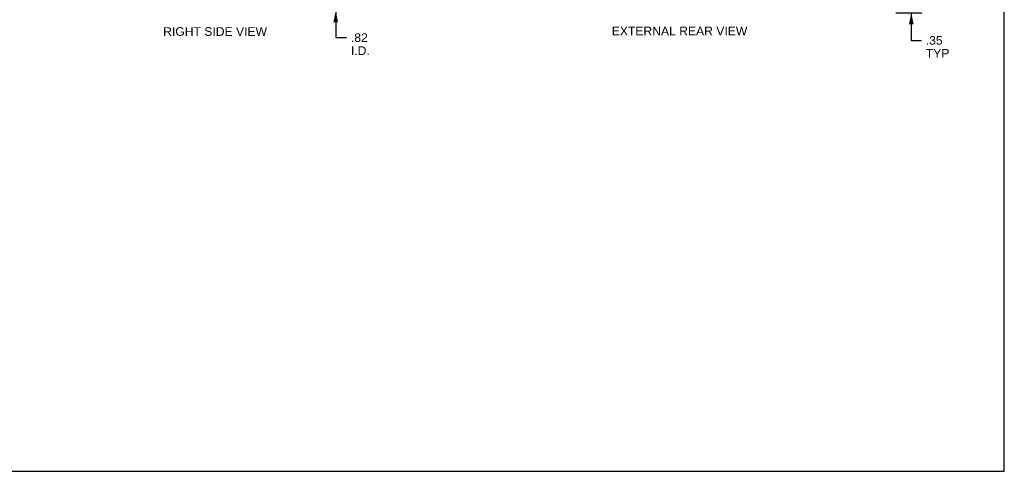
# Model space of a CAD drawing. Header units: inches. Extents: x 0 to 56.7, y 0 to 36.7.
# Tile 8 of 10: x 28.3 to 56.7, y 0 to 13. Entities that reach past the tile are written whole.
import ezdxf

# ---------------------------------------------------------------- set-up
doc = ezdxf.new("R2010")
doc.units = ezdxf.units.IN
doc.header["$LTSCALE"] = 3.116667
doc.header["$MEASUREMENT"] = 0
doc.layers.get('0').update_dxf_attribs({"linetype": 'CONTINUOUS'})
doc.layers.add('DIMENSIONS', color=7, linetype='CONTINUOUS')
doc.styles.get("Standard").update_dxf_attribs({"font": 'arial.ttf'})
doc.dimstyles.new('DIMSTYLE_1', dxfattribs={"dimtxt": 0.25, "dimasz": 0.333333, "dimexe": 0.09, "dimexo": 0.07, "dimgap": 0.0375, "dimtad": 0, "dimtih": 1, "dimtoh": 1, "dimzin": 4, "dimdsep": 46, "dimtxsty": 'Standard', "dimblk": '_FILLED', "dimblk1": '_FILLED', "dimblk2": '_FILLED', "dimcen": 0.09, "dimadec": 3, "dimazin": 1, "dimtfac": 1, "dimtdec": 3, "dimtofl": 0, "dimtmove": 0, "dimatfit": 3, "dimldrblk": '_FILLED', "dimfxl": 0, "dimtolj": 1, "dimtzin": 4, "dimarcsym": 0})

# ---------------------------------------------------------------- blocks, each defined once
blk = doc.blocks.new('_FILLED')
at = {"color": 0, "linetype": 'ByBlock'}
blk.add_solid([(0, 0), (-1, 0.2), (-1, -0.2)], dxfattribs=at)
blk = doc.blocks.new('*D4')
at = {"layer": 'DIMENSIONS', "color": 2, "linetype": 'Continuous'}
for p, q in [((53.99, 13.554), (53.99, 14.221)), ((52.29, 13.554), (54.29, 13.554)), ((53.543, 13.204), (54.29, 13.204)), ((53.99, 13.204), (53.99, 12.407)), ((53.99, 12.407), (54.282, 12.407))]:
    blk.add_line(p, q, dxfattribs=at)
at = {"layer": 'DIMENSIONS', "color": 2, "linetype": 'Continuous', "xscale": 0.3333333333, "yscale": 0.3333333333, "zscale": 0.3333333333}
for p, rotation in [((53.99, 13.554), 270), ((53.99, 13.204), 90)]:
    blk.add_blockref('_FILLED', p, dxfattribs=dict(at, rotation=rotation))
at = {"layer": 'DIMENSIONS', "color": 2, "linetype": 'Continuous', "insert": (54.407, 12.532), "char_height": 0.25, "width": 0.67751, "attachment_point": 1, "line_spacing_factor": 0.9}
blk.add_mtext('.35\\PTYP', dxfattribs=at)
blk = doc.blocks.new('*D7')
at = {"layer": 'DIMENSIONS', "color": 2, "linetype": 'Continuous'}
for p, q in [((37.427, 14.079), (37.427, 14.746)), ((36.935, 14.079), (37.727, 14.079)), ((36.874, 13.264), (37.727, 13.264)), ((37.427, 13.264), (37.427, 12.486)), ((37.427, 12.486), (37.74, 12.486))]:
    blk.add_line(p, q, dxfattribs=at)
at = {"layer": 'DIMENSIONS', "color": 2, "linetype": 'Continuous', "xscale": 0.3333333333, "yscale": 0.3333333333, "zscale": 0.3333333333}
for p, rotation in [((37.427, 14.079), 270), ((37.427, 13.264), 90)]:
    blk.add_blockref('_FILLED', p, dxfattribs=dict(at, rotation=rotation))
at = {"layer": 'DIMENSIONS', "color": 2, "linetype": 'Continuous', "insert": (37.865, 12.611), "char_height": 0.25, "width": 0.54182, "attachment_point": 1, "line_spacing_factor": 0.9}
blk.add_mtext('.82\\PI.D.', dxfattribs=at)

msp = doc.modelspace()

# ---------------------------------------------------------------- linework, layer by layer
at = {"color": 7, "linetype": 'Continuous'}
for p, q in [((56.667, 0), (56.667, 36.667)), ((0, 0), (56.667, 0))]:
    msp.add_line(p, q, dxfattribs=at)

# ---------------------------------------------------------------- texts
at = {"layer": 'DIMENSIONS', "color": 2, "linetype": 'Continuous', "char_height": 0.25, "attachment_point": 2, "line_spacing_factor": 0.9}
for s, insert, width in [('RIGHT SIDE VIEW', (33.956, 12.787), 2.98141), ('EXTERNAL REAR VIEW', (47.321, 12.801), 3.89219)]:
    msp.add_mtext(s, dxfattribs=dict(at, insert=insert, width=width))

# ---------------------------------------------------------------- dimensions: what is measured, and where the dimension line sits
at = {"layer": 'DIMENSIONS', "color": 2, "linetype": 'Continuous'}
for base, p1, p2, text, picture, middle in [((37.426532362, 14.078901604), (36.803769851, 13.263901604), (36.865269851, 14.078901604), '<>\\PI.D.', '*D7', (38.135816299, 12.298984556)), ((53.99, 13.554), (53.473, 13.204), (52.22, 13.554), '<>\\PTYP', '*D4', (54.746, 12.219))]:
    dim = msp.add_linear_dim(base=base, p1=p1, p2=p2, angle=90, text=text, dimstyle='DIMSTYLE_1', dxfattribs=at)
    dim.commit()
    dim.dimension.update_dxf_attribs({"geometry": picture, "text_midpoint": middle, "dimtype": 160})

doc.saveas('drawing.dxf')
